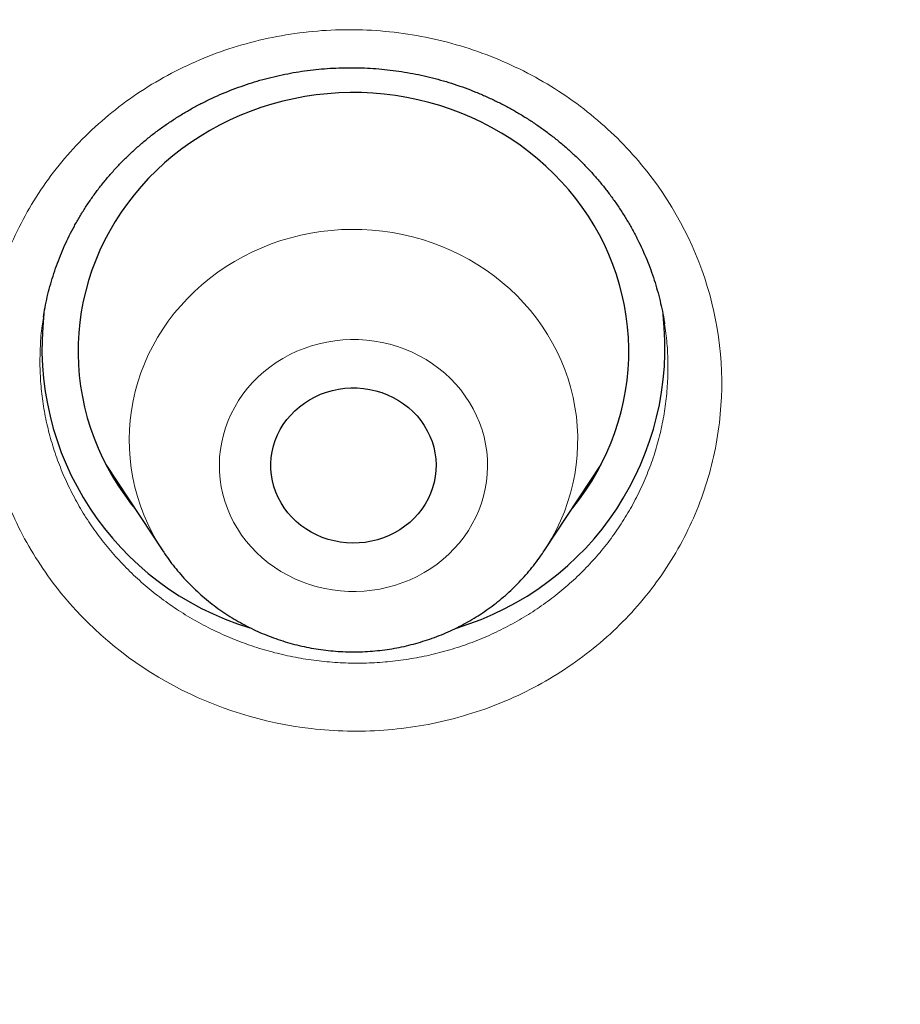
# Model space of a CAD drawing. Header units: millimetres. Extents: x 8 to 450, y 12 to 574.
# Tile 206 of 256: x 210.36 to 215.15, y 540.05 to 545.42. Entities that reach past the tile are written whole.
import ezdxf

# ---------------------------------------------------------------- set-up
doc = ezdxf.new("R2010")
doc.units = ezdxf.units.MM

msp = doc.modelspace()

# ---------------------------------------------------------------- linework, layer by layer
at = {"color": 7, "linetype": 'Continuous', "lineweight": 30}
for p, q in [((210.4848, 543.7955), (210.4845, 543.7934)), ((213.8669, 543.7587), (213.8666, 543.7604)), ((210.8247, 542.9926), (211.1344, 542.5224)), ((213.2117, 542.5224), (213.5214, 542.9926)), ((211.1354, 542.5208), (211.1344, 542.5224))]:
    msp.add_line(p, q, dxfattribs=at)
at = {"color": 252, "linetype": 'Continuous', "lineweight": 0}
for p, q in [((210.8646, 542.9319), (210.8495, 542.9473)), ((213.4901, 542.9369), (213.4733, 542.9196))]:
    msp.add_line(p, q, dxfattribs=at)
at = {"color": 7, "linetype": 'Continuous', "lineweight": 30, "flags": 128}
for points in [[(213.3626, 542.7515), (213.3675, 542.7576), (213.404, 542.8047), (213.4384, 542.8532), (213.4706, 542.903), (213.5006, 542.954), (213.5283, 543.0061), (213.5537, 543.0592), (213.5768, 543.1133), (213.5974, 543.1682), (213.6156, 543.2239), (213.6314, 543.2803), (213.6446, 543.3372), (213.6554, 543.3946), (213.6636, 543.4523), (213.6693, 543.5103), (213.6724, 543.5685), (213.6729, 543.6268), (213.6709, 543.685), (213.6663, 543.7431), (213.6592, 543.801), (213.6495, 543.8585), (213.6374, 543.9157), (213.6227, 543.9723), (213.6055, 544.0283), (213.5859, 544.0835), (213.5639, 544.138), (213.5395, 544.1915), (213.5127, 544.2441), (213.4837, 544.2956), (213.4524, 544.3459), (213.419, 544.395), (213.3834, 544.4427), (213.3458, 544.489), (213.3061, 544.5338), (213.2645, 544.577), (213.2211, 544.6185), (213.1758, 544.6584), (213.1289, 544.6964), (213.0803, 544.7326), (213.0302, 544.7669), (212.9786, 544.7992), (212.9256, 544.8294), (212.8713, 544.8576), (212.8159, 544.8837), (212.7593, 544.9075), (212.7017, 544.9292), (212.6433, 544.9486), (212.584, 544.9657), (212.5241, 544.9805), (212.4635, 544.993), (212.4024, 545.0031), (212.341, 545.0108), (212.2792, 545.0161), (212.2173, 545.0191), (212.1553, 545.0196), (212.0933, 545.0177), (212.0315, 545.0134), (211.9699, 545.0067), (211.9087, 544.9976), (211.8479, 544.9862), (211.7876, 544.9724), (211.7281, 544.9562), (211.6693, 544.9378), (211.6113, 544.9171), (211.5543, 544.8942), (211.4984, 544.8691), (211.4436, 544.8418), (211.39, 544.8124), (211.3378, 544.781), (211.2871, 544.7475), (211.2378, 544.7122), (211.1901, 544.6749), (211.1441, 544.6358), (211.0999, 544.595), (211.0575, 544.5525), (211.017, 544.5084), (210.9785, 544.4627), (210.942, 544.4156), (210.9077, 544.3671), (210.8755, 544.3173), (210.8455, 544.2663), (210.8178, 544.2142), (210.7923, 544.1611), (210.7693, 544.107), (210.7486, 544.052), (210.7304, 543.9963), (210.7147, 543.94), (210.7014, 543.8831), (210.6907, 543.8257), (210.6825, 543.768), (210.6768, 543.7099), (210.6737, 543.6517), (210.6731, 543.5935), (210.6751, 543.5353), (210.6797, 543.4772), (210.6868, 543.4193), (210.6965, 543.3617), (210.7087, 543.3046), (210.7234, 543.248), (210.7405, 543.192), (210.7601, 543.1367), (210.7822, 543.0823), (210.8066, 543.0287), (210.8333, 542.9762), (210.8623, 542.9247), (210.8936, 542.8744), (210.9271, 542.8253), (210.9626, 542.7776), (210.9834, 542.7515)], [(212.4536, 542.6571), (212.4262, 542.6381), (212.3973, 542.6211), (212.3672, 542.6062), (212.3359, 542.5935), (212.3037, 542.583), (212.2708, 542.5749), (212.2373, 542.5691), (212.2034, 542.5658), (212.1694, 542.5648), (212.1354, 542.5663), (212.1015, 542.5702), (212.0682, 542.5765), (212.0354, 542.5851), (212.0033, 542.596), (211.9723, 542.6092), (211.9424, 542.6245), (211.9139, 542.642), (211.8868, 542.6614), (211.8613, 542.6827), (211.8377, 542.7057), (211.816, 542.7303), (211.7963, 542.7564), (211.7787, 542.7839), (211.7635, 542.8125), (211.7505, 542.8421), (211.74, 542.8725), (211.732, 542.9036), (211.7265, 542.9352), (211.7236, 542.9671), (211.7232, 542.9991), (211.7254, 543.031), (211.7302, 543.0627), (211.7375, 543.094), (211.7473, 543.1246), (211.7595, 543.1545), (211.7741, 543.1834), (211.791, 543.2112), (211.8101, 543.2377), (211.8313, 543.2628), (211.8544, 543.2863), (211.8793, 543.3081), (211.906, 543.328), (211.9341, 543.346), (211.9637, 543.362), (211.9944, 543.3758), (212.0261, 543.3874), (212.0587, 543.3967), (212.092, 543.4036), (212.1257, 543.4082), (212.1596, 543.4103), (212.1937, 543.4101), (212.2276, 543.4074), (212.2613, 543.4023), (212.2944, 543.3949), (212.3268, 543.3851), (212.3583, 543.373), (212.3888, 543.3587), (212.4181, 543.3423), (212.4459, 543.3239), (212.4722, 543.3035), (212.4968, 543.2814), (212.5195, 543.2575), (212.5402, 543.2321), (212.5588, 543.2053), (212.5752, 543.1773), (212.5893, 543.1482), (212.6011, 543.1181), (212.6103, 543.0873), (212.6171, 543.056), (212.6213, 543.0242), (212.623, 542.9922), (212.6221, 542.9603), (212.6186, 542.9284), (212.6125, 542.8969), (212.604, 542.8659), (212.5929, 542.8357), (212.5795, 542.8063), (212.5637, 542.7779), (212.5457, 542.7507), (212.5256, 542.7249), (212.5034, 542.7006), (212.4794, 542.6779), (212.4536, 542.6571)]]:
    msp.add_lwpolyline(points, dxfattribs=at)
at = {"color": 252, "linetype": 'Continuous', "lineweight": 0, "flags": 128}
for points in [[(211.1344, 542.5224), (211.1298, 542.5294), (211.1018, 542.575), (211.076, 542.6217), (211.0525, 542.6695), (211.0314, 542.7183), (211.0127, 542.7679), (210.9964, 542.8182), (210.9826, 542.8693), (210.9713, 542.9208), (210.9625, 542.9728), (210.9563, 543.0251), (210.9526, 543.0776), (210.9515, 543.1303), (210.953, 543.1829), (210.957, 543.2354), (210.9636, 543.2877), (210.9727, 543.3396), (210.9844, 543.3911), (210.9986, 543.442), (211.0152, 543.4923), (211.0342, 543.5418), (211.0557, 543.5904), (211.0795, 543.638), (211.1056, 543.6846), (211.134, 543.73), (211.1645, 543.7741), (211.1972, 543.8169), (211.2319, 543.8582), (211.2686, 543.898), (211.3072, 543.9362), (211.3476, 543.9726), (211.3897, 544.0073), (211.4335, 544.0401), (211.4789, 544.071), (211.5257, 544.0999), (211.5739, 544.1268), (211.6233, 544.1515), (211.6739, 544.1742), (211.7255, 544.1946), (211.7781, 544.2127), (211.8315, 544.2286), (211.8856, 544.2421), (211.9404, 544.2533), (211.9956, 544.2622), (212.0512, 544.2686), (212.107, 544.2727), (212.163, 544.2743), (212.219, 544.2735), (212.2749, 544.2704), (212.3306, 544.2648), (212.386, 544.2568), (212.4409, 544.2464), (212.4953, 544.2337), (212.549, 544.2186), (212.6019, 544.2013), (212.6538, 544.1817), (212.7048, 544.1599), (212.7547, 544.1359), (212.8033, 544.1098), (212.8506, 544.0816), (212.8965, 544.0514), (212.9409, 544.0192), (212.9836, 543.9852), (213.0247, 543.9494), (213.0639, 543.9118), (213.1013, 543.8726), (213.1367, 543.8318), (213.1701, 543.7896), (213.2014, 543.7459), (213.2306, 543.701), (213.2575, 543.6548), (213.2821, 543.6075), (213.3044, 543.5592), (213.3243, 543.5101), (213.3418, 543.46), (213.3569, 543.4093), (213.3694, 543.358), (213.3795, 543.3063), (213.387, 543.2541), (213.3919, 543.2017), (213.3943, 543.1491), (213.3941, 543.0964), (213.3914, 543.0439), (213.3861, 542.9914), (213.3782, 542.9393), (213.3678, 542.8876), (213.3549, 542.8364), (213.3395, 542.7858), (213.3216, 542.7359), (213.3014, 542.6868), (213.2787, 542.6387), (213.2538, 542.5915), (213.2265, 542.5455), (213.2104, 542.5204)], [(211.7176, 543.5243), (211.6846, 543.498), (211.6532, 543.4699), (211.6238, 543.4402), (211.5962, 543.4088), (211.5707, 543.3759), (211.5472, 543.3417), (211.526, 543.3063), (211.5071, 543.2697), (211.4905, 543.2321), (211.4763, 543.1937), (211.4645, 543.1545), (211.4552, 543.1148), (211.4485, 543.0746), (211.4442, 543.0341), (211.4426, 542.9935), (211.4435, 542.9528), (211.447, 542.9123), (211.453, 542.872), (211.4616, 542.8321), (211.4726, 542.7928), (211.4862, 542.7541), (211.5021, 542.7163), (211.5204, 542.6794), (211.541, 542.6436), (211.5638, 542.609), (211.5887, 542.5758), (211.6157, 542.544), (211.6446, 542.5137), (211.6754, 542.4852), (211.708, 542.4583), (211.7422, 542.4334), (211.7779, 542.4104), (211.815, 542.3894), (211.8533, 542.3705), (211.8928, 542.3538), (211.9332, 542.3393), (211.9745, 542.3271), (212.0165, 542.3172), (212.0591, 542.3097), (212.102, 542.3045), (212.1452, 542.3018), (212.1885, 542.3014), (212.2317, 542.3035), (212.2748, 542.308), (212.3174, 542.3148), (212.3596, 542.324), (212.4011, 542.3356), (212.4418, 542.3494), (212.4816, 542.3655), (212.5203, 542.3838), (212.5577, 542.4042), (212.5938, 542.4266), (212.6285, 542.451), (212.6615, 542.4773), (212.6928, 542.5054), (212.7223, 542.5352), (212.7499, 542.5666), (212.7754, 542.5994), (212.7988, 542.6336), (212.82, 542.6691), (212.839, 542.7057), (212.8556, 542.7432), (212.8698, 542.7817), (212.8816, 542.8208), (212.8908, 542.8605), (212.8976, 542.9007), (212.9018, 542.9412), (212.9034, 542.9819), (212.9025, 543.0225), (212.8991, 543.0631), (212.893, 543.1034), (212.8845, 543.1432), (212.8734, 543.1826), (212.8599, 543.2212), (212.844, 543.259), (212.8257, 543.2959), (212.8051, 543.3317), (212.7823, 543.3663), (212.7574, 543.3995), (212.7304, 543.4313), (212.7014, 543.4616), (212.6706, 543.4902), (212.6381, 543.517), (212.6039, 543.542), (212.5682, 543.565), (212.5311, 543.5859), (212.4927, 543.6048), (212.4533, 543.6215), (212.4128, 543.636), (212.3715, 543.6482), (212.3295, 543.6581), (212.287, 543.6657), (212.244, 543.6708), (212.2009, 543.6736), (212.1576, 543.6739), (212.1143, 543.6718), (212.0713, 543.6674), (212.0286, 543.6605), (211.9865, 543.6513), (211.945, 543.6398), (211.9042, 543.6259), (211.8645, 543.6098), (211.8258, 543.5916), (211.7883, 543.5712), (211.7522, 543.5487), (211.7176, 543.5243)]]:
    msp.add_lwpolyline(points, dxfattribs=at)
at = {"color": 7, "linetype": 'Continuous', "lineweight": 30}
for centre, radius, start, end in [((212.0714, 543.6298), 1.5951, 173.3187, 253.1648), ((212.2743, 543.63), 1.5955, 286.7387, 6.5036)]:
    msp.add_arc(centre, radius, start, end, dxfattribs=at)
for points, knots in [([(279.178, 531.7215), (279.1777, 531.7262), (279.1772, 531.7347), (279.1765, 531.7475), (279.1759, 531.7586), (279.1752, 531.7694), (279.1747, 531.7798), (279.174, 531.7909), (279.1729, 531.811), (279.1711, 531.8407), (279.1687, 531.8819), (279.166, 531.9271), (279.1629, 531.9769), (279.1596, 532.0292), (279.1562, 532.0833), (279.1512, 532.1604), (279.1446, 532.2577), (279.1366, 532.3731), (279.1301, 532.4617), (279.1255, 532.5234), (279.1229, 532.5579), (279.1209, 532.5847), (279.1194, 532.604), (279.1183, 532.6185), (279.1173, 532.632), (279.1158, 532.6513), (279.1136, 532.6784), (279.1108, 532.7146), (279.1073, 532.7582), (279.1012, 532.8338), (279.0923, 532.9405), (279.0805, 533.0775), (279.0677, 533.2192), (279.0541, 533.3656), (279.0395, 533.5166), (279.0239, 533.6722), (279.0045, 533.8582), (278.9812, 534.071), (278.9541, 534.3071), (278.9328, 534.4845), (278.9178, 534.6052), (278.9095, 534.6712), (278.9012, 534.7366), (278.8929, 534.8013), (278.8847, 534.8636), (278.8772, 534.9211), (278.8705, 534.9716), (278.865, 535.0125), (278.8606, 535.0448), (278.8573, 535.0692), (278.8546, 535.0885), (278.8525, 535.1044), (278.8502, 535.121), (278.8473, 535.1423), (278.8434, 535.1703), (278.8387, 535.2042), (278.8328, 535.2462), (278.8257, 535.2969), (278.8172, 535.3568), (278.8076, 535.4236), (278.7968, 535.4975), (278.7849, 535.5782), (278.7647, 535.7133), (278.7365, 535.8975), (278.7002, 536.1253), (278.6642, 536.3442), (278.6283, 536.5555), (278.5927, 536.7592), (278.5575, 536.955), (278.5231, 537.1416), (278.4895, 537.319), (278.457, 537.4872), (278.4257, 537.6461), (278.3955, 537.7959), (278.3667, 537.9364), (278.3394, 538.0676), (278.3136, 538.1896), (278.2894, 538.3024), (278.267, 538.4059), (278.2462, 538.5002), (278.23, 538.5734), (278.2179, 538.6278), (278.2094, 538.6655), (278.2015, 538.7005), (278.1945, 538.7316), (278.1886, 538.7577), (278.1838, 538.7787), (278.1792, 538.7988), (278.1739, 538.8219), (278.1673, 538.8507), (278.1596, 538.8841), (278.1511, 538.9212), (278.1418, 538.9613), (278.1301, 539.0113), (278.1159, 539.0722), (278.0987, 539.145), (278.0799, 539.224), (278.0594, 539.3093), (278.0372, 539.4007), (278.0133, 539.4984), (277.9878, 539.6018), (277.9514, 539.7472), (277.9048, 539.9306), (277.8482, 540.148), (277.7909, 540.3638), (277.7329, 540.5777), (277.6744, 540.7893), (277.6167, 540.9937), (277.56, 541.1908), (277.5045, 541.3806), (277.4501, 541.5632), (277.3971, 541.7386), (277.3455, 541.9067), (277.2954, 542.0676), (277.2472, 542.2204), (277.201, 542.365), (277.1568, 542.5018), (277.1143, 542.6315), (277.0798, 542.7359), (277.0529, 542.8167), (277.0332, 542.8757), (277.014, 542.9328), (276.9953, 542.9881), (276.9772, 543.0415), (276.9599, 543.0922), (276.9446, 543.1369), (276.932, 543.1737), (276.9225, 543.2014), (276.9151, 543.2226), (276.9088, 543.2408), (276.9021, 543.2603), (276.893, 543.2865), (276.8808, 543.3216), (276.8653, 543.3663), (276.8467, 543.4194), (276.8251, 543.4808), (276.8007, 543.55), (276.7734, 543.6268), (276.7432, 543.7113), (276.71, 543.8037), (276.6756, 543.8984), (276.6405, 543.9947), (276.6048, 544.0917), (276.5672, 544.1931), (276.5285, 544.2966), (276.4897, 544.3996), (276.4341, 544.546), (276.3621, 544.7333), (276.2766, 544.9518), (276.1958, 545.1554), (276.1195, 545.3446), (276.0448, 545.5276), (275.9712, 545.7056), (275.8988, 545.8784), (275.8277, 546.0459), (275.7585, 546.2072), (275.6908, 546.3634), (275.6162, 546.5334), (275.5331, 546.7207), (275.4399, 546.9277), (275.3599, 547.1027), (275.2943, 547.2448), (275.244, 547.3529), (275.1929, 547.4622), (275.1408, 547.5724), (275.0882, 547.6832), (275.0399, 547.7839), (274.9975, 547.8718), (274.9623, 547.9446), (274.9305, 548.0099), (274.9022, 548.0679), (274.8774, 548.1185), (274.8585, 548.1569), (274.8448, 548.1847), (274.8359, 548.2027), (274.8292, 548.2162), (274.8246, 548.2255), (274.8208, 548.2333), (274.8147, 548.2455), (274.805, 548.2651), (274.791, 548.2934), (274.774, 548.3275), (274.7544, 548.3669), (274.7323, 548.4111), (274.7072, 548.4611), (274.6791, 548.5171), (274.648, 548.5787), (274.5648, 548.7426), (274.4298, 549.0054), (274.2668, 549.3154), (274.128, 549.5745), (274.0144, 549.784), (273.9001, 549.992), (273.7851, 550.1985), (273.6687, 550.4051), (273.5414, 550.628), (273.4016, 550.8695), (273.2482, 551.1304), (273.0889, 551.3971), (272.9235, 551.6694), (272.7677, 551.9218), (272.6226, 552.1534), (272.4893, 552.3636), (272.3717, 552.5468), (272.271, 552.7021), (272.1899, 552.8263), (272.1115, 552.9454), (272.0392, 553.0546), (271.9729, 553.154), (271.9124, 553.2442), (271.8561, 553.3278), (271.8038, 553.4051), (271.7556, 553.4759), (271.7117, 553.5404), (271.6708, 553.6001), (271.6333, 553.6546), (271.5996, 553.7035), (271.5702, 553.746), (271.5433, 553.7849), (271.5204, 553.8179), (271.5018, 553.8446), (271.488, 553.8644), (271.4752, 553.8828), (271.4617, 553.9021), (271.4468, 553.9234), (271.4305, 553.9468), (271.407, 553.9803), (271.3753, 554.0255), (271.3341, 554.0839), (271.2885, 554.1485), (271.2385, 554.2189), (271.1841, 554.2952), (271.125, 554.3778), (271.0611, 554.4666), (270.9923, 554.5617), (270.9186, 554.6629), (270.8371, 554.7743), (270.7474, 554.8961), (270.6489, 555.0287), (270.5446, 555.1681), (270.4355, 555.3127), (270.2988, 555.4924), (270.1335, 555.707), (269.9379, 555.9576), (269.7347, 556.2139), (269.524, 556.4758), (269.3069, 556.7415), (269.0833, 557.0109), (268.8533, 557.2838), (268.6152, 557.5615), (268.3906, 557.8193), (268.1807, 558.0567), (267.9869, 558.2731), (267.8241, 558.4525), (267.6938, 558.5947), (267.5978, 558.6989), (267.5029, 558.8012), (267.4112, 558.8994), (267.3246, 558.9917), (267.2433, 559.0778), (267.1674, 559.1578), (267.097, 559.2317), (267.032, 559.2995), (266.9729, 559.3611), (266.9196, 559.4163), (266.872, 559.4655), (266.8299, 559.5089), (266.7939, 559.5459), (266.7639, 559.5767), (266.7395, 559.6017), (266.7194, 559.6222), (266.7025, 559.6395), (266.6864, 559.6559), (266.669, 559.6736), (266.6456, 559.6974), (266.6157, 559.7279), (266.5788, 559.7653), (266.5376, 559.8071), (266.4886, 559.8565), (266.4313, 559.9141), (266.3649, 559.9806), (266.2923, 560.0531), (266.2133, 560.1315), (266.1279, 560.2158), (266.0409, 560.3013), (265.9527, 560.3874), (265.864, 560.4736), (265.7705, 560.5641), (265.672, 560.6586), (265.5687, 560.7574), (265.4605, 560.86), (265.2836, 561.0267), (265.0399, 561.2534), (264.7261, 561.5401), (264.4097, 561.8237), (264.0909, 562.1041), (263.7747, 562.3772), (263.4612, 562.6431), (263.1506, 562.9018), (262.8431, 563.1535), (262.5387, 563.3983), (262.2124, 563.6563), (261.8637, 563.927), (261.4922, 564.2093), (261.1237, 564.4837), (260.7584, 564.7503), (260.4839, 564.9466), (260.3002, 565.0764), (260.2064, 565.1423), (260.1129, 565.2077), (260.0197, 565.2725), (259.9278, 565.3361), (259.8341, 565.4006), (259.7408, 565.4645), (259.649, 565.5271), (259.5643, 565.5845), (259.4924, 565.6331), (259.4323, 565.6735), (259.383, 565.7066), (259.3432, 565.7332), (259.3121, 565.754), (259.2897, 565.7689), (259.271, 565.7814), (259.2555, 565.7917), (259.2409, 565.8014), (259.2243, 565.8124), (259.2042, 565.8258), (259.1801, 565.8417), (259.1429, 565.8664), (259.0912, 565.9006), (259.0233, 565.9452), (258.9472, 565.9951), (258.8629, 566.0502), (258.7702, 566.1104), (258.6713, 566.1743), (258.5665, 566.2417), (258.456, 566.3123), (258.338, 566.3872), (258.2124, 566.4664), (258.0811, 566.5487), (257.944, 566.6339), (257.8014, 566.7218), (257.6517, 566.8135), (257.4947, 566.9088), (257.3304, 567.0076), (257.1622, 567.1079), (256.9904, 567.2093), (256.8162, 567.3112), (256.6388, 567.414), (256.4606, 567.5161), (256.2116, 567.6576), (255.8923, 567.836), (255.5034, 568.0486), (255.1188, 568.2544), (254.736, 568.4549), (254.3552, 568.6499), (253.9766, 568.8397), (253.6029, 569.0229), (253.2343, 569.1998), (252.8708, 569.3705), (252.5126, 569.5351), (252.1598, 569.6938), (251.8125, 569.8467), (251.4707, 569.994), (251.1346, 570.1359), (250.8038, 570.2726), (250.4779, 570.4045), (250.1566, 570.5318), (249.8299, 570.6586), (249.4979, 570.7847), (249.161, 570.9097), (248.8302, 571.0298), (248.5053, 571.1451), (248.185, 571.2563), (247.8692, 571.3634), (247.5582, 571.4666), (247.2537, 571.5654), (246.9558, 571.66), (246.5718, 571.7793), (246.1002, 571.921), (245.5592, 572.0767), (245.0413, 572.2195), (244.5462, 572.3505), (244.0541, 572.4753), (243.6186, 572.5811), (243.2395, 572.6698), (242.9165, 572.7431), (242.5948, 572.8139), (242.2745, 572.8822), (241.9535, 572.9485), (241.6095, 573.0171), (241.2393, 573.0882), (240.8414, 573.1613), (240.4348, 573.2326), (240.017, 573.3023), (239.5879, 573.3702), (239.1474, 573.4358), (238.6979, 573.4987), (238.2395, 573.5586), (237.7749, 573.6149), (237.3045, 573.6675), (236.8282, 573.7161), (236.3433, 573.7609), (235.85, 573.8016), (235.3481, 573.838), (234.838, 573.8698), (234.3218, 573.8967), (233.7931, 573.9186), (233.2536, 573.9352), (232.7036, 573.9461), (232.1457, 573.9509), (231.5799, 573.9494), (231.0062, 573.9412), (230.4303, 573.9264), (229.8524, 573.9047), (229.2726, 573.8763), (228.702, 573.8416), (228.1409, 573.8011), (227.5893, 573.7552), (227.0363, 573.703), (226.482, 573.6445), (225.9574, 573.5832), (225.4628, 573.5202), (224.9982, 573.4567), (224.5339, 573.3888), (224.073, 573.317), (223.619, 573.2419), (223.1822, 573.1656), (222.7624, 573.0886), (222.3592, 573.0111), (221.9641, 572.9318), (221.577, 572.851), (221.1905, 572.7671), (220.8049, 572.6802), (220.4206, 572.5903), (220.0453, 572.4995), (219.6789, 572.4078), (219.3215, 572.3156), (218.997, 572.2293), (218.7043, 572.1494), (218.4421, 572.0763), (218.1853, 572.0032), (217.933, 571.9299), (217.6821, 571.8555), (217.4123, 571.7741), (217.121, 571.6842), (216.8075, 571.5852), (216.4887, 571.4821), (216.1645, 571.3749), (215.837, 571.264), (215.5065, 571.1494), (215.1729, 571.0311), (214.8344, 570.9082), (214.485, 570.7784), (214.1249, 570.6415), (213.7553, 570.4974), (213.3836, 570.349), (213.0111, 570.1966), (212.6379, 570.0404), (212.2642, 569.8802), (211.8427, 569.6952), (211.3736, 569.4838), (210.8574, 569.2438), (210.3405, 568.996), (209.8578, 568.7576), (209.4081, 568.5293), (208.9904, 568.3122), (208.5695, 568.0882), (208.1457, 567.8571), (207.7215, 567.6203), (207.2972, 567.3778), (206.8729, 567.1295), (206.4463, 566.874), (206.1256, 566.6772), (205.9103, 566.5433), (205.801, 566.4748), (205.6929, 566.4067), (205.5882, 566.3404), (205.4891, 566.2773), (205.3964, 566.2179), (205.31, 566.1623), (205.2288, 566.1098), (205.153, 566.0605), (205.0828, 566.0147), (205.0193, 565.9732), (204.9628, 565.9361), (204.913, 565.9033), (204.8717, 565.8761), (204.8384, 565.854), (204.8123, 565.8367), (204.791, 565.8226), (204.7763, 565.8129), (204.7672, 565.8068), (204.7622, 565.8035), (204.7579, 565.8006), (204.7522, 565.7968), (204.743, 565.7907), (204.7298, 565.7819), (204.705, 565.7653), (204.6683, 565.7409), (204.6185, 565.7076), (204.563, 565.6703), (204.5018, 565.6291), (204.4333, 565.5829), (204.3574, 565.5314), (204.2738, 565.4745), (204.1839, 565.4129), (204.0876, 565.3467), (203.985, 565.2758), (203.8785, 565.2016), (203.7681, 565.1245), (203.6544, 565.0444), (203.5352, 564.9599), (203.4105, 564.871), (203.2752, 564.7738), (203.1294, 564.6683), (202.9758, 564.5561), (202.8222, 564.443), (202.671, 564.3308), (202.5225, 564.2195), (202.3764, 564.1093), (202.2329, 564.0001), (202.0601, 563.8676), (201.8596, 563.7122), (201.6332, 563.5344), (201.4139, 563.3601), (201.2014, 563.1892), (200.9959, 563.0218), (200.8008, 562.8611), (200.6158, 562.7071), (200.4405, 562.5596), (200.271, 562.4157), (200.1073, 562.2753), (199.9494, 562.1385), (199.7971, 562.0055), (199.6504, 561.8762), (199.5092, 561.7508), (199.3735, 561.6292), (199.2295, 561.4992), (199.0771, 561.3603), (198.9164, 561.2125), (198.7529, 561.0606), (198.5871, 560.9051), (198.4197, 560.7465), (198.2587, 560.5923), (198.1039, 560.4427), (197.9553, 560.2977), (197.8381, 560.1823), (197.7506, 560.0956), (197.691, 560.0364), (197.6325, 559.978), (197.5752, 559.9206), (197.5202, 559.8653), (197.4705, 559.8152), (197.4274, 559.7715), (197.3906, 559.7343), (197.3618, 559.7051), (197.3401, 559.6829), (197.3245, 559.667), (197.3116, 559.6538), (197.3001, 559.6421), (197.2878, 559.6296), (197.2715, 559.613), (197.2502, 559.5911), (197.2238, 559.5641), (197.1927, 559.5321), (197.1568, 559.4952), (197.1163, 559.4534), (197.071, 559.4066), (196.9971, 559.3299), (196.8951, 559.2235), (196.7657, 559.0874), (196.6299, 558.9434), (196.4876, 558.7911), (196.3387, 558.6303), (196.1865, 558.4641), (196.0309, 558.2926), (195.8687, 558.112), (195.7, 557.922), (195.5246, 557.7222), (195.3462, 557.5165), (195.1665, 557.3067), (194.9873, 557.0949), (194.7764, 556.8424), (194.5353, 556.5492), (194.2655, 556.2146), (194.0005, 555.8796), (193.7404, 555.5442), (193.4851, 555.2085), (193.293, 554.951), (193.1616, 554.7726), (193.0891, 554.6736), (193.0181, 554.576), (192.9498, 554.4817), (192.8858, 554.3928), (192.8263, 554.3098), (192.7715, 554.2329), (192.7206, 554.1613), (192.6738, 554.0951), (192.6312, 554.0346), (192.5933, 553.9807), (192.5601, 553.9334), (192.5317, 553.8926), (192.5079, 553.8585), (192.4901, 553.833), (192.4776, 553.8149), (192.4694, 553.8031), (192.4616, 553.7919), (192.4522, 553.7784), (192.4393, 553.7597), (192.4224, 553.7353), (192.4015, 553.7051), (192.3755, 553.6674), (192.344, 553.6216), (192.3072, 553.568), (192.2676, 553.5099), (192.1971, 553.4065), (192.0626, 553.2076), (191.8836, 552.9388), (191.6896, 552.6421), (191.5135, 552.3684), (191.3685, 552.1393), (191.2533, 551.9551), (191.1667, 551.8155), (191.0774, 551.6703), (190.9855, 551.5195), (190.889, 551.3597), (190.7878, 551.1907), (190.6821, 551.012), (190.5737, 550.8269), (190.4628, 550.6352), (190.3493, 550.4368), (190.2467, 550.2551), (190.155, 550.0912), (190.0748, 549.9463), (189.9936, 549.7984), (189.9115, 549.6475), (189.8285, 549.4934), (189.745, 549.3369), (189.6689, 549.1928), (189.6018, 549.0647), (189.545, 548.9555), (189.4925, 548.8539), (189.4442, 548.7599), (189.4004, 548.674), (189.3609, 548.5962), (189.3256, 548.5264), (189.2942, 548.464), (189.2667, 548.4092), (189.2431, 548.3618), (189.2232, 548.3219), (189.2071, 548.2895), (189.1949, 548.2649), (189.1843, 548.2436), (189.1733, 548.2212), (189.1593, 548.1929), (189.1415, 548.1569), (189.1198, 548.1128), (189.0944, 548.0609), (189.0664, 548.0035), (189.0362, 547.9415), (189.0041, 547.8752), (188.9677, 547.7997), (188.9269, 547.7147), (188.8815, 547.6194), (188.8335, 547.518), (188.7825, 547.4096), (188.7285, 547.294), (188.6722, 547.1723), (188.615, 547.0478), (188.5582, 546.9232), (188.5027, 546.8002), (188.4484, 546.6789), (188.3768, 546.5175), (188.2892, 546.3178), (188.1874, 546.0816), (188.0904, 545.8529), (187.9981, 545.6317), (187.9103, 545.4182), (187.8271, 545.2123), (187.7481, 545.0142), (187.6732, 544.8238), (187.6022, 544.6406), (187.5347, 544.4643), (187.4707, 544.2946), (187.411, 544.1344), (187.3554, 543.9836), (187.3038, 543.8418), (187.2548, 543.7061), (187.2086, 543.5763), (187.1731, 543.4758), (187.1478, 543.4038), (187.1325, 543.36), (187.119, 543.3212), (187.1075, 543.2882), (187.0981, 543.261), (187.0906, 543.2391), (187.0838, 543.2196), (187.0767, 543.199), (187.0675, 543.1722), (187.0557, 543.1378), (187.0411, 543.095), (187.024, 543.0451), (187.0047, 542.988), (186.983, 542.9239), (186.9591, 542.8526), (186.9329, 542.7742), (186.9045, 542.6886), (186.874, 542.5958), (186.8414, 542.4961), (186.8075, 542.3913), (186.7579, 542.2365), (186.6943, 542.0352), (186.6143, 541.7767), (186.5339, 541.5106), (186.4534, 541.2376), (186.3767, 540.9708), (186.3036, 540.7104), (186.2338, 540.456), (186.1672, 540.2067), (186.102, 539.9571), (186.0382, 539.7066), (185.9759, 539.4554), (185.9305, 539.2678), (185.9008, 539.143), (185.8863, 539.0812), (185.8727, 539.0235), (185.8605, 538.9709), (185.8485, 538.9196), (185.8373, 538.8707), (185.8269, 538.8255), (185.8196, 538.7937), (185.8152, 538.7743), (185.813, 538.7644), (185.8109, 538.7554), (185.8084, 538.7444), (185.8052, 538.7303), (185.8013, 538.713), (185.796, 538.6893), (185.789, 538.6584), (185.7802, 538.6192), (185.7702, 538.5741), (185.7587, 538.5226), (185.746, 538.4647), (185.7318, 538.4003), (185.7165, 538.3297), (185.6999, 538.2528), (185.6822, 538.1699), (185.6638, 538.0827), (185.6319, 537.9301), (185.5883, 537.7167), (185.5346, 537.4453), (185.4844, 537.1821), (185.4373, 536.9272), (185.3936, 536.682), (185.3529, 536.4464), (185.3153, 536.2205), (185.2802, 536.0031), (185.2542, 535.8365), (185.2361, 535.7184), (185.2253, 535.6463), (185.2147, 535.5753), (185.2044, 535.5055), (185.1944, 535.4369), (185.1846, 535.3694), (185.1753, 535.3038), (185.1673, 535.247), (185.1608, 535.2009), (185.1561, 535.1669), (185.1525, 535.1403), (185.1497, 535.1204), (185.1473, 535.1028), (185.1447, 535.0835), (185.1414, 535.0593), (185.1368, 535.0255), (185.1308, 534.9808), (185.1232, 534.9238), (185.1145, 534.8583), (185.1057, 534.7902), (185.0968, 534.7208), (185.0879, 534.6512), (185.0786, 534.5767), (185.0605, 534.4296), (185.0343, 534.2089), (185.004, 533.9378), (184.9773, 533.6841), (184.9538, 533.4492), (184.9366, 533.2665), (184.925, 533.1378), (184.9186, 533.0661), (184.9127, 532.9978), (184.9073, 532.9349), (184.9022, 532.8742), (184.8975, 532.8168), (184.8932, 532.7639), (184.8897, 532.7205), (184.887, 532.6867), (184.8851, 532.6624), (184.8839, 532.6474), (184.8831, 532.6364), (184.8821, 532.624), (184.8807, 532.6053), (184.8784, 532.5758), (184.8754, 532.5356), (184.8715, 532.4842), (184.8673, 532.4263), (184.8627, 532.3617), (184.8577, 532.2912), (184.8527, 532.2183), (184.8479, 532.1466), (184.8435, 532.0792), (184.8395, 532.0164), (184.8361, 531.961), (184.8332, 531.9126), (184.8306, 531.8707), (184.8285, 531.8348), (184.8267, 531.8028), (184.8251, 531.7749), (184.8235, 531.7475), (184.8225, 531.7302), (184.822, 531.7215)], [0, 0, 0, 0, 0.000127, 0.000231, 0.000316, 0.000383, 0.000456, 0.000538, 0.000631, 0.000898, 0.001191, 0.001537, 0.00189, 0.002284, 0.002687, 0.003079, 0.003978, 0.004825, 0.005621, 0.00593, 0.006184, 0.006381, 0.006522, 0.006609, 0.006701, 0.006821, 0.007034, 0.0073, 0.007621, 0.007996, 0.00897, 0.009979, 0.011023, 0.012102, 0.013216, 0.014365, 0.015545, 0.017335, 0.019079, 0.020779, 0.021271, 0.021759, 0.022243, 0.022724, 0.023198, 0.023628, 0.024002, 0.02432, 0.024538, 0.024719, 0.024863, 0.024969, 0.025073, 0.025231, 0.025443, 0.025697, 0.025987, 0.02638, 0.026825, 0.027323, 0.027872, 0.028473, 0.029126, 0.03089, 0.032588, 0.034221, 0.035789, 0.037321, 0.038785, 0.040181, 0.041509, 0.042769, 0.04396, 0.045084, 0.046139, 0.047124, 0.048041, 0.048889, 0.049668, 0.050379, 0.05102, 0.051322, 0.051606, 0.051873, 0.052114, 0.05231, 0.052463, 0.05259, 0.052764, 0.052986, 0.053242, 0.053522, 0.053825, 0.054152, 0.054655, 0.055205, 0.055803, 0.056448, 0.057141, 0.057881, 0.058668, 0.059491, 0.06119, 0.062842, 0.064448, 0.066116, 0.067731, 0.069292, 0.070799, 0.072252, 0.073651, 0.074997, 0.076289, 0.077527, 0.07871, 0.079818, 0.080873, 0.081875, 0.082823, 0.083294, 0.083751, 0.084193, 0.084621, 0.085035, 0.085435, 0.085801, 0.086076, 0.086291, 0.086446, 0.086571, 0.086714, 0.0869, 0.087183, 0.087531, 0.087943, 0.088421, 0.088963, 0.089559, 0.090217, 0.090938, 0.091721, 0.092435, 0.093193, 0.093997, 0.094815, 0.095623, 0.09642, 0.098259, 0.100039, 0.10158, 0.103075, 0.104523, 0.105926, 0.107306, 0.108639, 0.109924, 0.111161, 0.112376, 0.114, 0.115661, 0.117359, 0.118222, 0.119094, 0.119976, 0.120868, 0.121768, 0.122667, 0.123317, 0.123908, 0.124439, 0.12491, 0.125322, 0.125674, 0.125847, 0.126001, 0.126116, 0.126177, 0.126229, 0.126306, 0.126476, 0.126707, 0.126999, 0.127311, 0.127672, 0.128081, 0.128538, 0.129044, 0.129594, 0.132566, 0.135517, 0.137263, 0.139001, 0.140732, 0.142455, 0.144173, 0.145919, 0.148067, 0.150271, 0.152533, 0.154852, 0.157228, 0.159007, 0.160817, 0.162657, 0.163755, 0.164852, 0.16589, 0.166863, 0.167706, 0.168494, 0.169227, 0.169904, 0.170526, 0.171092, 0.171603, 0.172101, 0.172532, 0.172897, 0.173226, 0.173563, 0.173771, 0.173935, 0.174088, 0.174259, 0.174447, 0.174654, 0.174879, 0.175337, 0.175856, 0.176435, 0.177057, 0.177737, 0.178473, 0.179267, 0.180117, 0.181025, 0.18199, 0.183118, 0.184315, 0.185581, 0.186902, 0.188249, 0.190485, 0.192785, 0.19515, 0.19758, 0.200076, 0.20259, 0.205167, 0.207806, 0.210509, 0.212567, 0.214661, 0.216789, 0.217805, 0.218828, 0.21985, 0.22082, 0.221731, 0.222583, 0.223377, 0.224111, 0.224787, 0.225404, 0.225952, 0.226444, 0.226879, 0.227257, 0.227557, 0.227808, 0.22801, 0.228178, 0.228328, 0.228506, 0.228714, 0.229048, 0.229426, 0.229848, 0.230314, 0.230926, 0.231601, 0.232339, 0.233138, 0.234001, 0.234925, 0.235768, 0.236656, 0.23759, 0.23857, 0.239596, 0.240668, 0.24178, 0.244827, 0.247829, 0.25092, 0.25396, 0.25695, 0.25989, 0.26278, 0.265619, 0.268409, 0.271148, 0.274529, 0.277857, 0.281131, 0.284352, 0.28752, 0.28834, 0.289155, 0.289967, 0.290775, 0.291579, 0.292351, 0.293203, 0.293993, 0.294721, 0.295386, 0.295843, 0.296264, 0.296652, 0.296864, 0.297062, 0.297225, 0.297344, 0.297459, 0.297598, 0.297769, 0.297975, 0.298212, 0.29872, 0.299298, 0.299944, 0.30066, 0.301445, 0.3023, 0.303169, 0.304099, 0.305092, 0.306146, 0.307261, 0.308393, 0.309581, 0.310827, 0.312129, 0.313488, 0.314905, 0.316293, 0.317731, 0.319195, 0.32065, 0.322094, 0.325281, 0.328417, 0.331502, 0.334537, 0.337582, 0.340574, 0.343513, 0.346399, 0.349233, 0.352014, 0.354743, 0.357418, 0.360041, 0.362612, 0.365131, 0.367607, 0.370039, 0.372428, 0.375006, 0.377532, 0.380006, 0.382427, 0.384797, 0.38715, 0.38945, 0.391696, 0.393888, 0.396026, 0.400153, 0.404241, 0.407858, 0.411444, 0.414999, 0.418523, 0.420855, 0.423173, 0.425478, 0.427768, 0.430048, 0.432356, 0.435128, 0.437957, 0.440842, 0.443784, 0.446837, 0.44995, 0.45312, 0.45635, 0.459638, 0.462924, 0.466267, 0.469666, 0.473122, 0.476634, 0.480203, 0.483821, 0.487457, 0.491281, 0.495119, 0.498972, 0.50296, 0.506964, 0.510983, 0.515018, 0.51907, 0.523137, 0.526986, 0.53085, 0.534728, 0.53862, 0.542526, 0.545792, 0.549068, 0.552353, 0.555628, 0.558844, 0.562002, 0.564926, 0.567797, 0.570616, 0.573382, 0.576096, 0.578918, 0.58168, 0.584384, 0.587029, 0.589614, 0.592141, 0.594085, 0.595993, 0.597865, 0.5997, 0.601519, 0.603368, 0.605629, 0.607936, 0.610287, 0.612684, 0.615126, 0.617569, 0.620056, 0.622586, 0.625161, 0.627916, 0.630714, 0.633531, 0.636364, 0.639213, 0.642077, 0.644957, 0.648943, 0.652958, 0.657003, 0.661077, 0.664363, 0.66769, 0.671061, 0.674476, 0.677935, 0.681376, 0.684859, 0.688385, 0.691953, 0.692866, 0.693782, 0.6947, 0.695586, 0.696421, 0.697203, 0.697932, 0.698609, 0.699263, 0.699859, 0.700397, 0.700878, 0.701302, 0.701668, 0.701931, 0.702154, 0.702336, 0.702477, 0.702528, 0.70257, 0.702604, 0.702638, 0.702716, 0.702839, 0.702976, 0.703353, 0.703779, 0.704254, 0.704778, 0.705352, 0.706016, 0.706735, 0.70751, 0.708341, 0.709228, 0.710171, 0.711112, 0.712102, 0.713142, 0.714232, 0.715371, 0.716702, 0.718076, 0.719436, 0.720778, 0.722101, 0.723405, 0.724691, 0.725959, 0.728066, 0.730121, 0.732122, 0.734069, 0.735962, 0.737803, 0.739488, 0.741127, 0.742717, 0.74426, 0.745755, 0.747203, 0.748603, 0.749956, 0.751261, 0.75252, 0.754127, 0.755693, 0.757218, 0.758928, 0.760583, 0.762183, 0.763729, 0.76522, 0.766657, 0.767271, 0.767876, 0.768469, 0.769052, 0.769623, 0.770153, 0.770572, 0.770948, 0.771281, 0.771457, 0.771618, 0.771761, 0.771856, 0.771971, 0.772139, 0.772358, 0.77263, 0.772953, 0.773321, 0.77374, 0.774209, 0.774727, 0.776039, 0.77739, 0.778781, 0.780314, 0.781892, 0.783515, 0.785184, 0.786897, 0.788764, 0.790681, 0.792649, 0.794656, 0.796661, 0.798659, 0.801784, 0.804891, 0.80798, 0.811052, 0.814105, 0.817141, 0.818033, 0.818922, 0.819809, 0.820659, 0.821454, 0.822194, 0.822879, 0.823509, 0.824105, 0.824642, 0.82512, 0.82554, 0.8259, 0.826202, 0.826445, 0.826577, 0.826681, 0.826758, 0.826873, 0.827038, 0.827254, 0.82752, 0.827837, 0.828251, 0.828729, 0.829254, 0.829782, 0.831455, 0.834485, 0.836818, 0.839183, 0.841581, 0.842732, 0.843926, 0.845166, 0.846451, 0.847782, 0.849242, 0.850754, 0.852317, 0.853931, 0.855596, 0.857311, 0.858496, 0.859703, 0.860934, 0.862187, 0.863464, 0.864764, 0.86607, 0.867033, 0.867932, 0.868767, 0.869538, 0.870246, 0.870879, 0.871451, 0.871961, 0.872409, 0.872796, 0.873122, 0.873386, 0.873589, 0.873725, 0.873906, 0.874137, 0.874417, 0.874786, 0.875214, 0.875683, 0.876187, 0.876726, 0.8773, 0.878022, 0.878794, 0.879614, 0.880484, 0.881422, 0.882411, 0.883427, 0.884428, 0.885415, 0.886387, 0.887345, 0.889292, 0.891176, 0.892995, 0.89475, 0.896441, 0.898069, 0.899632, 0.901131, 0.902569, 0.903953, 0.905284, 0.90656, 0.907715, 0.908822, 0.909881, 0.910892, 0.911855, 0.912226, 0.912573, 0.912875, 0.913132, 0.913343, 0.913507, 0.913641, 0.913798, 0.913988, 0.914265, 0.914598, 0.914985, 0.915427, 0.915924, 0.916476, 0.917082, 0.917744, 0.918461, 0.919233, 0.920056, 0.920886, 0.922815, 0.924705, 0.926849, 0.928941, 0.930981, 0.93297, 0.934906, 0.9368, 0.938662, 0.9406, 0.942503, 0.944372, 0.94486, 0.945335, 0.945772, 0.946169, 0.946526, 0.946935, 0.947276, 0.947549, 0.947655, 0.947715, 0.947774, 0.947858, 0.947964, 0.948095, 0.948249, 0.948499, 0.948794, 0.949134, 0.949518, 0.949957, 0.950442, 0.950973, 0.951552, 0.952176, 0.952844, 0.953517, 0.955616, 0.957651, 0.959622, 0.961529, 0.963373, 0.965122, 0.966809, 0.968431, 0.969986, 0.970532, 0.971068, 0.971596, 0.972116, 0.972626, 0.973128, 0.973621, 0.974088, 0.974396, 0.974648, 0.974845, 0.974987, 0.975092, 0.975235, 0.975417, 0.975631, 0.975989, 0.976411, 0.976896, 0.977445, 0.977921, 0.978437, 0.978991, 0.979574, 0.981698, 0.983885, 0.985583, 0.987316, 0.989085, 0.989623, 0.990163, 0.990671, 0.991135, 0.991554, 0.992014, 0.992403, 0.992723, 0.992972, 0.993151, 0.993259, 0.993303, 0.993393, 0.993534, 0.993715, 0.994044, 0.994421, 0.994846, 0.995319, 0.995841, 0.996396, 0.996923, 0.997417, 0.997878, 0.998305, 0.998635, 0.998942, 0.999226, 0.999426, 0.999619, 0.999809, 1, 1, 1, 1]), ([(210.4839, 543.7956), (210.4868, 543.8133), (210.4929, 543.8504), (210.505, 543.9064), (210.5195, 543.9636), (210.5362, 544.0201), (210.5551, 544.076), (210.5762, 544.1313), (210.5995, 544.1858), (210.6249, 544.2395), (210.6524, 544.2923), (210.682, 544.3441), (210.7135, 544.3947), (210.7468, 544.4442), (210.7821, 544.4923), (210.8193, 544.5392), (210.8583, 544.5849), (210.8991, 544.6292), (210.9417, 544.6721), (210.9859, 544.7134), (211.0317, 544.7533), (211.079, 544.7915), (211.1276, 544.8278), (211.1775, 544.8624), (211.2288, 544.8953), (211.2815, 544.9265), (211.3354, 544.9558), (211.3901, 544.9831), (211.4459, 545.0085), (211.5026, 545.032), (211.5604, 545.0536), (211.619, 545.0732), (211.6785, 545.0907), (211.7387, 545.1062), (211.7994, 545.1196), (211.8606, 545.1309), (211.9221, 545.1401), (211.984, 545.1471), (212.0461, 545.152), (212.1083, 545.1548), (212.1707, 545.1554), (212.2332, 545.1539), (212.2957, 545.1502), (212.358, 545.1444), (212.42, 545.1364), (212.4815, 545.1264), (212.5424, 545.1142), (212.6029, 545.1), (212.6629, 545.0838), (212.7223, 545.0654), (212.7811, 545.045), (212.8392, 545.0225), (212.8965, 544.9981), (212.9527, 544.9717), (213.0076, 544.9436), (213.0613, 544.9137), (213.1138, 544.882), (213.1653, 544.8485), (213.2154, 544.8131), (213.2643, 544.776), (213.3117, 544.7373), (213.3576, 544.6969), (213.402, 544.655), (213.4449, 544.6115), (213.4859, 544.5668), (213.5249, 544.521), (213.562, 544.474), (213.5973, 544.4257), (213.631, 544.3758), (213.6629, 544.3247), (213.6929, 544.2723), (213.721, 544.2189), (213.7469, 544.1647), (213.7707, 544.1098), (213.7922, 544.0543), (213.8115, 543.9985), (213.8285, 543.9423), (213.8433, 543.8855), (213.8558, 543.8279), (213.8638, 543.7856), (213.867, 543.7624), (213.8675, 543.7588)], [0, 0, 0, 0, 0.011811, 0.024725, 0.03763, 0.050529, 0.063425, 0.076322, 0.089224, 0.102134, 0.115053, 0.127985, 0.140869, 0.153727, 0.166558, 0.179391, 0.19225, 0.20512, 0.217953, 0.230812, 0.243696, 0.256542, 0.26931, 0.282041, 0.294809, 0.307625, 0.320433, 0.33317, 0.345803, 0.358576, 0.371319, 0.384063, 0.396833, 0.409623, 0.422389, 0.435134, 0.447868, 0.460597, 0.473324, 0.486054, 0.49879, 0.511537, 0.524299, 0.537081, 0.549848, 0.562551, 0.575225, 0.587906, 0.600616, 0.613366, 0.626094, 0.638875, 0.651702, 0.66451, 0.677223, 0.689861, 0.702603, 0.715329, 0.728074, 0.740859, 0.753683, 0.766439, 0.779286, 0.792166, 0.804997, 0.817699, 0.830336, 0.843096, 0.855936, 0.868836, 0.881777, 0.894738, 0.907695, 0.920623, 0.9335, 0.946307, 0.959039, 0.971806, 0.984666, 0.997599, 1, 1, 1, 1]), ([(210.8643, 542.9324), (210.8637, 542.9329), (210.8585, 542.9379), (210.8536, 542.9431), (210.8492, 542.9478)], [0, 0, 0, 0, 0.1027727, 1, 1, 1, 1]), ([(213.4904, 542.9374), (213.486, 542.9327), (213.4806, 542.9269), (213.4749, 542.9214), (213.4739, 542.9204)], [0, 0, 0, 0, 0.812626, 1, 1, 1, 1]), ([(211.1357, 542.5209), (211.1411, 542.5127), (211.1559, 542.4901), (211.1823, 542.4543), (211.2147, 542.4137), (211.2491, 542.3744), (211.2851, 542.3366), (211.3228, 542.3003), (211.3621, 542.2657), (211.403, 542.2327), (211.4453, 542.2014), (211.489, 542.1719), (211.534, 542.1443), (211.5802, 542.1185), (211.6276, 542.0947), (211.6759, 542.0729), (211.7253, 542.0532), (211.7755, 542.0355), (211.8264, 542.0199), (211.878, 542.0065), (211.9302, 541.9952), (211.9829, 541.9861), (212.0359, 541.9793), (212.0893, 541.9747), (212.1427, 541.9723), (212.1963, 541.9721), (212.2498, 541.9742), (212.3032, 541.9786), (212.3563, 541.9851), (212.4091, 541.9939), (212.4615, 542.0049), (212.5133, 542.0181), (212.5645, 542.0335), (212.6149, 542.051), (212.6645, 542.0705), (212.7132, 542.0922), (212.7608, 542.1159), (212.8073, 542.1415), (212.8526, 542.1691), (212.8967, 542.1985), (212.9393, 542.2298), (212.9805, 542.2628), (213.0201, 542.2975), (213.0582, 542.3338), (213.0945, 542.3717), (213.1291, 542.4111), (213.1618, 542.4519), (213.1893, 542.4889), (213.2051, 542.5129), (213.2113, 542.5223)], [0, 0, 0, 0, 0.0120782, 0.0334839, 0.0549094, 0.0763552, 0.0978218, 0.1193094, 0.140818, 0.1623476, 0.1838978, 0.2054682, 0.2270583, 0.2486674, 0.2702947, 0.2919392, 0.3136001, 0.3352761, 0.3569663, 0.3786694, 0.4003841, 0.4221094, 0.4438438, 0.465586, 0.4873348, 0.5090887, 0.5308464, 0.552606, 0.5743661, 0.5961253, 0.6178821, 0.6396351, 0.6613827, 0.6831236, 0.7048562, 0.726579, 0.7482906, 0.7699897, 0.7916747, 0.8133445, 0.8349978, 0.8566333, 0.8782501, 0.8998472, 0.9214239, 0.9429795, 0.9645136, 0.9860258, 1, 1, 1, 1])]:
    msp.add_open_spline(points, degree=3, knots=knots, dxfattribs=at)
at = {"color": 252, "linetype": 'Continuous', "lineweight": 0}
for points, knots in [([(184.8384, 531.7406), (184.844, 531.9296), (184.8785, 533.0866), (185.1388, 535.2022), (185.6287, 538.071), (186.3349, 540.9021), (187.232, 543.6841), (188.322, 546.4048), (189.5987, 549.0528), (191.0571, 551.6167), (192.6908, 554.0855), (194.4928, 556.4485), (196.4554, 558.6957), (198.5703, 560.8176), (200.8283, 562.8049), (203.2197, 564.6491), (205.7344, 566.3425), (208.3616, 567.8776), (211.09, 569.248), (213.908, 570.4478), (216.8034, 571.4719), (219.7639, 572.3158), (222.7768, 572.9759), (225.8291, 573.4495), (228.908, 573.7344), (232, 573.8295), (235.092, 573.7344), (238.1709, 573.4495), (241.2232, 572.9759), (244.2361, 572.3158), (247.1966, 571.4719), (250.092, 570.4478), (252.91, 569.248), (255.6384, 567.8776), (258.2656, 566.3425), (260.7803, 564.6491), (263.1717, 562.8049), (265.4297, 560.8176), (267.5446, 558.6957), (269.5072, 556.4485), (271.3092, 554.0855), (272.9429, 551.6167), (274.4013, 549.0528), (275.678, 546.4048), (276.768, 543.6841), (277.6651, 540.9021), (278.3713, 538.071), (278.8612, 535.2022), (279.1215, 533.0866), (279.156, 531.9296), (279.1616, 531.7407)], [0, 0, 0, 0, 0.004208, 0.025764, 0.04732, 0.068876, 0.090432, 0.111989, 0.133545, 0.155101, 0.176657, 0.198213, 0.21977, 0.241326, 0.262882, 0.284438, 0.305994, 0.327551, 0.349107, 0.370663, 0.392219, 0.413775, 0.435331, 0.456888, 0.478444, 0.5, 0.521556, 0.543112, 0.564669, 0.586225, 0.607781, 0.629337, 0.650893, 0.67245, 0.694006, 0.715562, 0.737118, 0.758674, 0.780231, 0.801787, 0.823343, 0.844899, 0.866455, 0.888012, 0.909568, 0.931124, 0.95268, 0.974236, 0.995792, 1, 1, 1, 1]), ([(184.5066, 521.0871), (184.5203, 521.8644), (184.5487, 523.4763), (184.7774, 525.9152), (185.1474, 528.3956), (185.6682, 530.8524), (186.3338, 533.278), (187.1434, 535.6646), (188.094, 538.0049), (189.1828, 540.2913), (190.4063, 542.5168), (191.7607, 544.6744), (193.2417, 546.7572), (194.8446, 548.7587), (196.5645, 550.6725), (198.3958, 552.4928), (200.3329, 554.2137), (202.3696, 555.8298), (204.4995, 557.3361), (206.716, 558.7277), (209.012, 560.0005), (211.3803, 561.1502), (213.8135, 562.1733), (216.304, 563.0666), (218.8438, 563.8273), (221.425, 564.453), (224.0395, 564.9417), (226.6791, 565.2919), (229.3353, 565.5024), (232, 565.5727), (234.6647, 565.5024), (237.3209, 565.2919), (239.9605, 564.9417), (242.575, 564.453), (245.1562, 563.8273), (247.696, 563.0666), (250.1865, 562.1733), (252.6197, 561.1502), (254.988, 560.0005), (257.284, 558.7277), (259.5005, 557.3361), (261.6304, 555.8298), (263.6671, 554.2137), (265.6042, 552.4928), (267.4355, 550.6725), (269.1554, 548.7587), (270.7583, 546.7572), (272.2393, 544.6744), (273.5937, 542.5168), (274.8172, 540.2913), (275.906, 538.0049), (276.8566, 535.6646), (277.6662, 533.278), (278.3318, 530.8524), (278.8526, 528.3956), (279.2226, 525.9152), (279.4513, 523.4763), (279.4797, 521.8642), (279.4934, 521.0869)], [0, 0, 0, 0, 0.016672, 0.034573, 0.052474, 0.070375, 0.088276, 0.106177, 0.124078, 0.141979, 0.15988, 0.177781, 0.195682, 0.213583, 0.231484, 0.249385, 0.267286, 0.285187, 0.303088, 0.320989, 0.33889, 0.356791, 0.374692, 0.392593, 0.410494, 0.428395, 0.446296, 0.464197, 0.482098, 0.499999, 0.5179, 0.535801, 0.553702, 0.571603, 0.589504, 0.607405, 0.625306, 0.643207, 0.661109, 0.67901, 0.696911, 0.714812, 0.732713, 0.750614, 0.768515, 0.786416, 0.804317, 0.822218, 0.840119, 0.85802, 0.875921, 0.893822, 0.911723, 0.929624, 0.947525, 0.965426, 0.983327, 1, 1, 1, 1]), ([(213.4218, 541.9465), (213.3179, 541.8687), (213.2076, 541.8019), (212.9748, 541.6895), (212.8508, 541.6436), (212.5974, 541.5765), (212.4686, 541.5551), (212.2067, 541.5363), (212.0728, 541.5392), (211.6818, 541.5845), (211.4249, 541.6646), (210.9665, 541.9092), (210.7604, 542.0762), (210.515, 542.3704), (210.4422, 542.4776), (210.3216, 542.7005), (210.2731, 542.8165), (210.2, 543.0576), (210.1758, 543.1825), (210.1536, 543.4308), (210.1552, 543.5555), (210.1848, 543.8059), (210.2123, 543.9279), (210.2917, 544.1646), (210.3442, 544.2805), (210.4718, 544.4989), (210.5461, 544.6009), (210.7154, 544.7904), (210.8112, 544.8783), (211.0179, 545.0331), (211.1302, 545.1012), (211.3638, 545.2136), (211.4856, 545.2586), (211.7391, 545.3258), (211.8702, 545.3475), (212.1313, 545.366), (212.2629, 545.3632), (212.5266, 545.3325), (212.6549, 545.3052), (212.9045, 545.2273), (213.0271, 545.1761), (213.2575, 545.0529), (213.3652, 544.9813), (213.566, 544.8185), (213.6592, 544.7265), (213.9042, 544.4321), (214.0279, 544.2033), (214.1728, 543.7239), (214.1956, 543.4683), (214.1517, 543.097), (214.1237, 542.9728), (214.0439, 542.7355), (213.9921, 542.6216), (213.8646, 542.4034), (213.7889, 542.2996), (213.6198, 542.1107), (213.5257, 542.0244), (213.4218, 541.9465)], [0, 0, 0, 0, 0.03125, 0.03125, 0.0625, 0.0625, 0.09375, 0.09375, 0.125, 0.125, 0.1875, 0.1875, 0.25, 0.25, 0.28125, 0.28125, 0.3125, 0.3125, 0.34375, 0.34375, 0.375, 0.375, 0.40625, 0.40625, 0.4375, 0.4375, 0.46875, 0.46875, 0.5, 0.5, 0.53125, 0.53125, 0.5625, 0.5625, 0.59375, 0.59375, 0.625, 0.625, 0.65625, 0.65625, 0.6875, 0.6875, 0.71875, 0.71875, 0.75, 0.75, 0.8125, 0.8125, 0.875, 0.875, 0.90625, 0.90625, 0.9375, 0.9375, 0.96875, 0.96875, 1, 1, 1, 1]), ([(210.4845, 543.7934), (210.4819, 543.7786), (210.4732, 543.7277), (210.4666, 543.6396), (210.4643, 543.5296), (210.4702, 543.4195), (210.4837, 543.3101), (210.5049, 543.2018), (210.5339, 543.0952), (210.5704, 542.9904), (210.6142, 542.8879), (210.6649, 542.7885), (210.7225, 542.6927), (210.7868, 542.6009), (210.8575, 542.5132), (210.9343, 542.43), (211.0166, 542.3519), (211.104, 542.2793), (211.1964, 542.2126), (211.2933, 542.1519), (211.3944, 542.0974), (211.4988, 542.0493), (211.6062, 542.0082), (211.7161, 541.9742), (211.8284, 541.9472), (211.9423, 541.9274), (212.0571, 541.9149), (212.1723, 541.9097), (212.2875, 541.9121), (212.4024, 541.922), (212.5163, 541.9391), (212.6287, 541.9634), (212.7388, 541.9948), (212.8465, 542.0335), (212.9513, 542.0791), (213.0527, 542.1315), (213.1503, 542.1897), (213.2115, 542.2337), (213.242, 542.2556)], [0, 0, 0, 0, 0.011597, 0.039783, 0.068065, 0.09638, 0.124663, 0.152849, 0.181044, 0.209336, 0.237661, 0.265953, 0.294149, 0.322339, 0.350626, 0.378945, 0.407231, 0.435421, 0.463593, 0.491862, 0.520163, 0.548431, 0.576603, 0.604755, 0.633002, 0.661283, 0.68953, 0.717681, 0.745819, 0.774053, 0.802319, 0.830553, 0.85869, 0.886888, 0.915182, 0.943509, 0.971803, 1, 1, 1, 1]), ([(213.242, 542.2556), (213.2715, 542.2786), (213.3305, 542.3247), (213.4126, 542.4011), (213.4896, 542.4821), (213.5605, 542.568), (213.6251, 542.6581), (213.683, 542.7525), (213.7342, 542.8507), (213.7784, 542.9521), (213.8154, 543.056), (213.8448, 543.162), (213.8665, 543.2697), (213.8804, 543.3789), (213.8868, 543.4889), (213.8851, 543.5989), (213.8786, 543.6891), (213.8697, 543.742), (213.8669, 543.7587)], [0, 0, 0, 0, 0.064391, 0.129001, 0.193685, 0.258295, 0.322686, 0.387264, 0.452063, 0.516938, 0.581737, 0.646316, 0.71094, 0.775785, 0.840705, 0.905551, 0.970175, 1, 1, 1, 1]), ([(214.8856, 539.7903), (214.9888, 539.8692), (215.0985, 539.9371), (215.3304, 540.0519), (215.454, 540.099), (215.7069, 540.1688), (215.8356, 540.1917), (216.0975, 540.2134), (216.2315, 540.2119), (216.6233, 540.171), (216.8813, 540.0938), (217.3426, 539.8545), (217.5507, 539.69), (217.7993, 539.3989), (217.8733, 539.2926), (217.9964, 539.0713), (218.0461, 538.956), (218.1217, 538.716), (218.1473, 538.5915), (218.172, 538.3438), (218.1716, 538.2193), (218.1446, 537.9689), (218.1183, 537.8467), (218.0413, 537.6096), (217.9898, 537.4932), (217.8644, 537.2738), (217.7911, 537.1712), (217.6236, 536.9801), (217.5286, 536.8913), (217.3234, 536.7344), (217.2117, 536.6652), (216.9791, 536.5504), (216.8577, 536.5042), (216.6047, 536.4343), (216.4737, 536.4112), (216.2126, 536.3898), (216.0808, 536.3912), (215.8166, 536.4189), (215.6879, 536.4448), (215.4373, 536.5198), (215.314, 536.5696), (215.0822, 536.6901), (214.9736, 536.7604), (214.7709, 536.9209), (214.6766, 537.0117), (214.4284, 537.303), (214.3022, 537.5302), (214.1523, 538.0074), (214.1268, 538.2624), (214.167, 538.6336), (214.1937, 538.758), (214.2713, 538.9958), (214.3219, 539.1101), (214.4472, 539.3294), (214.522, 539.4338), (214.6893, 539.6242), (214.7825, 539.7115), (214.8856, 539.7903)], [0, 0, 0, 0, 0.03125, 0.03125, 0.0625, 0.0625, 0.09375, 0.09375, 0.125, 0.125, 0.1875, 0.1875, 0.25, 0.25, 0.28125, 0.28125, 0.3125, 0.3125, 0.34375, 0.34375, 0.375, 0.375, 0.40625, 0.40625, 0.4375, 0.4375, 0.46875, 0.46875, 0.5, 0.5, 0.53125, 0.53125, 0.5625, 0.5625, 0.59375, 0.59375, 0.625, 0.625, 0.65625, 0.65625, 0.6875, 0.6875, 0.71875, 0.71875, 0.75, 0.75, 0.8125, 0.8125, 0.875, 0.875, 0.90625, 0.90625, 0.9375, 0.9375, 0.96875, 0.96875, 1, 1, 1, 1])]:
    msp.add_open_spline(points, degree=3, knots=knots, dxfattribs=at)
msp.add_open_spline([(186.5014, 520.2302), (186.5014, 525.826), (188.8705, 537.0176), (198.9901, 551.2493), (214.1352, 560.7587), (232, 564.0979), (249.8648, 560.7587), (265.0099, 551.2493), (275.1295, 537.0176), (277.4986, 525.826), (277.4986, 520.2302)], degree=3, dxfattribs=at)

doc.saveas('drawing.dxf')
